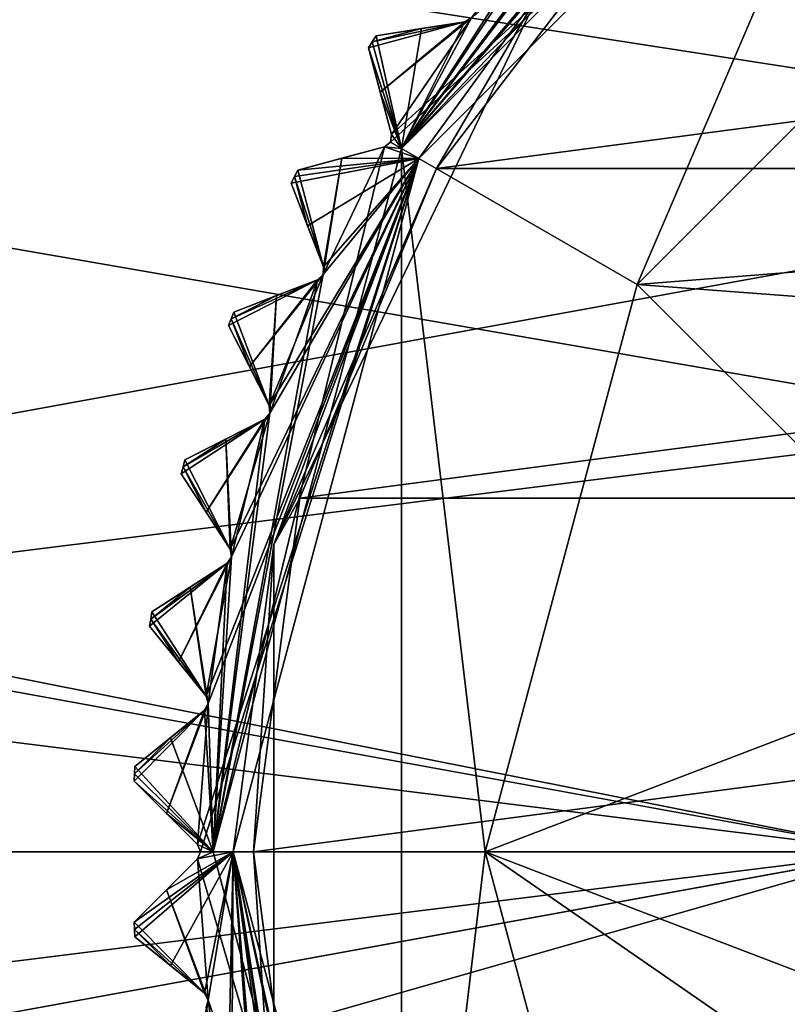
# Model space of a CAD drawing. Header units: millimetres. Extents: x -114 to 114, y -48 to 36.
# Tile 219 of 256: x 55 to 62, y -2 to 8. Entities that reach past the tile are written whole.
import ezdxf

# ---------------------------------------------------------------- set-up
doc = ezdxf.new("R2010")
doc.units = ezdxf.units.MM
doc.header["$LTSCALE"] = 65.185185
for name, color, linetype in [('2', 7, 'CONTINUOUS'), ('2786', 7, 'CONTINUOUS'), ('2841', 7, 'CONTINUOUS'), ('2842', 7, 'CONTINUOUS'), ('2843', 7, 'CONTINUOUS'), ('2844', 7, 'CONTINUOUS'), ('2845', 7, 'CONTINUOUS'), ('2846', 7, 'CONTINUOUS'), ('2847', 7, 'CONTINUOUS'), ('2848', 7, 'CONTINUOUS'), ('2849', 7, 'CONTINUOUS'), ('2850', 7, 'CONTINUOUS'), ('2851', 7, 'CONTINUOUS'), ('2852', 7, 'CONTINUOUS'), ('2853', 7, 'CONTINUOUS'), ('2854', 7, 'CONTINUOUS'), ('2855', 7, 'CONTINUOUS'), ('2857', 7, 'CONTINUOUS'), ('2962', 7, 'CONTINUOUS'), ('2965', 7, 'CONTINUOUS'), ('2966', 7, 'CONTINUOUS'), ('2967', 7, 'CONTINUOUS'), ('2968', 7, 'CONTINUOUS'), ('2969', 7, 'CONTINUOUS'), ('2970', 7, 'CONTINUOUS'), ('2971', 7, 'CONTINUOUS'), ('2972', 7, 'CONTINUOUS'), ('3025', 7, 'CONTINUOUS'), ('3030', 7, 'CONTINUOUS'), ('3033', 7, 'CONTINUOUS'), ('3216', 7, 'CONTINUOUS'), ('3217', 7, 'CONTINUOUS'), ('3219', 7, 'CONTINUOUS'), ('3242', 7, 'CONTINUOUS'), ('3243', 7, 'CONTINUOUS'), ('3244', 7, 'CONTINUOUS'), ('3245', 7, 'CONTINUOUS'), ('3246', 7, 'CONTINUOUS'), ('3304', 7, 'CONTINUOUS')]:
    doc.layers.add(name, color=color, linetype=linetype)

msp = doc.modelspace()

# ---------------------------------------------------------------- linework, layer by layer
at = {"layer": '2', "linetype": 'CONTINUOUS'}
for points in [[(113, 35, 92.5), (-113, 35, 92.5), (72.7254, 6.8475, 92.5), (113, 35, 92.5)], [(-113, 35, 92.5), (63.3, 0, 92.5), (64.6742, 4.2309, 92.5), (-113, 35, 92.5)], [(63.3, 0, 92.5), (-113, 35, 92.5), (25.7254, 6.8475, 92.5), (63.3, 0, 92.5)], [(72.7254, 6.8475, 92.5), (-113, 35, 92.5), (68.2746, 6.8475, 92.5), (72.7254, 6.8475, 92.5)], [(68.2746, 6.8475, 92.5), (-113, 35, 92.5), (64.6742, 4.2309, 92.5), (68.2746, 6.8475, 92.5)], [(29.3258, 4.2309, 92.5), (63.3, 0, 92.5), (25.7254, 6.8475, 92.5), (29.3258, 4.2309, 92.5)], [(30.7, 0, 92.5), (63.3, 0, 92.5), (29.3258, 4.2309, 92.5), (30.7, 0, 92.5)], [(-11.6345, -6.8483, 92.5), (113, -35, 92.5), (-9.8, 0, 92.5), (-11.6345, -6.8483, 92.5)], [(-9.8, 0, 92.5), (113, -35, 92.5), (21.2746, -6.8475, 92.5), (-9.8, 0, 92.5)], [(29.3258, -4.2309, 92.5), (113, -35, 92.5), (30.7, 0, 92.5), (29.3258, -4.2309, 92.5)], [(113, -35, 92.5), (68.2746, -6.8475, 92.5), (30.7, 0, 92.5), (113, -35, 92.5)], [(64.6742, -4.2309, 92.5), (63.3, 0, 92.5), (30.7, 0, 92.5), (64.6742, -4.2309, 92.5)], [(68.2746, -6.8475, 92.5), (64.6742, -4.2309, 92.5), (30.7, 0, 92.5), (68.2746, -6.8475, 92.5)]]:
    msp.add_3dface(points, dxfattribs=at)
at = {"layer": '2786', "linetype": 'CONTINUOUS'}
for points in [[(110.5, 32.5, 90), (-11.6345, 6.8483, 90), (-16.6491, 11.8641, 90), (110.5, 32.5, 90)], [(110.5, 32.5, 90), (-9.8, 0, 90), (-11.6345, 6.8483, 90), (110.5, 32.5, 90)], [(-9.8, 0, 90), (110.5, 32.5, 90), (21.2746, 6.8475, 90), (-9.8, 0, 90)], [(110.5, 32.5, 90), (25.7254, 6.8475, 90), (21.2746, 6.8475, 90), (110.5, 32.5, 90)], [(110.5, 32.5, 90), (29.3258, 4.2309, 90), (25.7254, 6.8475, 90), (110.5, 32.5, 90)], [(110.5, 32.5, 90), (30.7, 0, 90), (29.3258, 4.2309, 90), (110.5, 32.5, 90)], [(110.5, 32.5, 90), (68.2746, 6.8475, 90), (30.7, 0, 90), (110.5, 32.5, 90)], [(68.2746, 6.8475, 90), (64.6742, 4.2309, 90), (30.7, 0, 90), (68.2746, 6.8475, 90)], [(64.6742, 4.2309, 90), (63.3, 0, 90), (30.7, 0, 90), (64.6742, 4.2309, 90)], [(-50.5, -32.5, 90), (63.3, 0, 90), (64.6742, -4.2309, 90), (-50.5, -32.5, 90)], [(63.3, 0, 90), (-50.5, -32.5, 90), (25.7254, -6.8475, 90), (63.3, 0, 90)], [(63.3, 0, 90), (25.7254, -6.8475, 90), (29.3258, -4.2309, 90), (63.3, 0, 90)], [(63.3, 0, 90), (29.3258, -4.2309, 90), (30.7, 0, 90), (63.3, 0, 90)]]:
    msp.add_3dface(points, dxfattribs=at)
at = {"layer": '2841', "linetype": 'CONTINUOUS'}
for points in [[(82.2334, 6.7772, 110), (80.0786, 9.584, 110), (58.7666, 6.7772, 110), (82.2334, 6.7772, 110)], [(58.7666, 6.7772, 110), (80.0786, 9.584, 110), (60.9214, 9.584, 110), (58.7666, 6.7772, 110)], [(83.588, 3.5082, 110), (82.2334, 6.7772, 110), (57.412, 3.5082, 110), (83.588, 3.5082, 110)], [(57.412, 3.5082, 110), (82.2334, 6.7772, 110), (58.7666, 6.7772, 110), (57.412, 3.5082, 110)], [(84.05, 0, 110), (83.588, 3.5082, 110), (56.95, 0, 110), (84.05, 0, 110)], [(56.95, 0, 110), (83.588, 3.5082, 110), (57.412, 3.5082, 110), (56.95, 0, 110)], [(57.412, -3.5082, 110), (84.05, 0, 110), (56.95, 0, 110), (57.412, -3.5082, 110)], [(83.588, -3.5082, 110), (84.05, 0, 110), (57.412, -3.5082, 110), (83.588, -3.5082, 110)]]:
    msp.add_3dface(points, dxfattribs=at)
at = {"layer": '2842', "linetype": 'CONTINUOUS'}
for points in [[(58.4189, 6.9749, 93), (63.5249, 12.081, 93), (60.7572, 5.625, 93), (58.4189, 6.9749, 93)], [(60.7572, 5.625, 93), (63.5249, 12.081, 93), (64.8751, 9.7428, 93), (60.7572, 5.625, 93)], [(56.55, 0, 93), (58.4189, 6.9749, 93), (58.4189, -6.9749, 93), (56.55, 0, 93)], [(58.4189, -6.9749, 93), (58.4189, 6.9749, 93), (59.25, 0, 93), (58.4189, -6.9749, 93)], [(59.25, 0, 93), (58.4189, 6.9749, 93), (60.7572, 5.625, 93), (59.25, 0, 93)], [(60.7572, -5.625, 93), (58.4189, -6.9749, 93), (59.25, 0, 93), (60.7572, -5.625, 93)]]:
    msp.add_3dface(points, dxfattribs=at)
at = {"layer": '2843', "linetype": 'CONTINUOUS'}
for points in [[(55.7702, 0.772, 108.5), (55.7742, 0.8439, 108.5), (55.7702, 0.772, 93.8), (55.7702, 0.772, 108.5)], [(55.7702, 0.772, 93.8), (55.7742, 0.8439, 108.5), (55.7742, 0.8439, 93.8), (55.7702, 0.772, 93.8)], [(55.7666, 0.7, 108.5), (55.7702, 0.772, 108.5), (55.7666, 0.7, 93.8), (55.7666, 0.7, 108.5)], [(55.7666, 0.7, 93.8), (55.7702, 0.772, 108.5), (55.7702, 0.772, 93.8), (55.7666, 0.7, 93.8)]]:
    msp.add_3dface(points, dxfattribs=at)
at = {"layer": '2844', "linetype": 'CONTINUOUS'}
for points in [[(55.7666, 0.7, 108.5), (55.7666, 0.7, 93.8), (56.3959, 0.0707, 109.1457), (55.7666, 0.7, 108.5)], [(56.0875, 0.3791, 108.8326), (55.7666, 0.7, 108.5), (56.3959, 0.0707, 109.1457), (56.0875, 0.3791, 108.8326)], [(56.3959, 0.0707, 109.1457), (55.7666, 0.7, 93.8), (56.0876, 0.379, 93.4674), (56.3959, 0.0707, 109.1457)], [(56.3959, 0.0707, 93.1543), (56.3959, 0.0707, 109.1457), (56.0876, 0.379, 93.4674), (56.3959, 0.0707, 93.1543)]]:
    msp.add_3dface(points, dxfattribs=at)
at = {"layer": '2845', "linetype": 'CONTINUOUS'}
for points in [[(55.7666, -0.7, 93.8), (55.7666, -0.7, 108.5), (56.3959, -0.0707, 93.1543), (55.7666, -0.7, 93.8)], [(56.3959, -0.0707, 93.1543), (55.7666, -0.7, 108.5), (56.0875, -0.3791, 108.8326), (56.3959, -0.0707, 93.1543)], [(56.0875, -0.3791, 93.4675), (55.7666, -0.7, 93.8), (56.3959, -0.0707, 93.1543), (56.0875, -0.3791, 93.4675)], [(56.3959, -0.0707, 109.1457), (56.3959, -0.0707, 93.1543), (56.0875, -0.3791, 108.8326), (56.3959, -0.0707, 109.1457)]]:
    msp.add_3dface(points, dxfattribs=at)
at = {"layer": '2846', "linetype": 'CONTINUOUS'}
for points in [[(56.2061, 1.8835, 108.8326), (55.9205, 2.2362, 108.5), (56.4806, 1.5446, 109.1457), (56.2061, 1.8835, 108.8326)], [(56.4806, 1.5446, 109.1457), (55.9205, 2.2362, 108.5), (55.9205, 2.2362, 93.8), (56.4806, 1.5446, 109.1457)], [(56.2062, 1.8835, 93.4674), (56.4806, 1.5446, 109.1457), (55.9205, 2.2362, 93.8), (56.2062, 1.8835, 93.4674)], [(56.4806, 1.5446, 93.1543), (56.4806, 1.5446, 109.1457), (56.2062, 1.8835, 93.4674), (56.4806, 1.5446, 93.1543)]]:
    msp.add_3dface(points, dxfattribs=at)
at = {"layer": '2847', "linetype": 'CONTINUOUS'}
for points in [[(55.7742, 0.8439, 93.8), (55.7742, 0.8439, 108.5), (56.4658, 1.404, 93.1543), (55.7742, 0.8439, 93.8)], [(56.4658, 1.404, 93.1543), (55.7742, 0.8439, 108.5), (56.1269, 1.1295, 108.8326), (56.4658, 1.404, 93.1543)], [(56.1268, 1.1295, 93.4675), (55.7742, 0.8439, 93.8), (56.4658, 1.404, 93.1543), (56.1268, 1.1295, 93.4675)], [(56.4658, 1.404, 109.1457), (56.4658, 1.404, 93.1543), (56.1269, 1.1295, 108.8326), (56.4658, 1.404, 109.1457)]]:
    msp.add_3dface(points, dxfattribs=at)
at = {"layer": '2848', "linetype": 'CONTINUOUS'}
for points in [[(56.4813, 3.3673, 108.8326), (56.2341, 3.7479, 108.5), (56.7188, 3.0016, 109.1457), (56.4813, 3.3673, 108.8326)], [(56.7188, 3.0016, 109.1457), (56.2341, 3.7479, 108.5), (56.2341, 3.7479, 93.8), (56.7188, 3.0016, 109.1457)], [(56.4813, 3.3673, 93.4674), (56.7188, 3.0016, 109.1457), (56.2341, 3.7479, 93.8), (56.4813, 3.3673, 93.4674)], [(56.7188, 3.0016, 93.1543), (56.7188, 3.0016, 109.1457), (56.4813, 3.3673, 93.4674), (56.7188, 3.0016, 93.1543)]]:
    msp.add_3dface(points, dxfattribs=at)
at = {"layer": '2849', "linetype": 'CONTINUOUS'}
for points in [[(55.943, 2.3785, 93.8), (55.943, 2.3785, 108.5), (56.6894, 2.8632, 93.1543), (55.943, 2.3785, 93.8)], [(56.6894, 2.8632, 93.1543), (55.943, 2.3785, 108.5), (56.3237, 2.6257, 108.8326), (56.6894, 2.8632, 93.1543)], [(56.3236, 2.6257, 93.4675), (55.943, 2.3785, 93.8), (56.6894, 2.8632, 93.1543), (56.3236, 2.6257, 93.4675)], [(56.6894, 2.8632, 109.1457), (56.6894, 2.8632, 93.1543), (56.3237, 2.6257, 108.8326), (56.6894, 2.8632, 109.1457)]]:
    msp.add_3dface(points, dxfattribs=at)
at = {"layer": '2850', "linetype": 'CONTINUOUS'}
for points in [[(56.9101, 4.8142, 108.8326), (56.704, 5.2186, 108.5), (57.1081, 4.4257, 109.1457), (56.9101, 4.8142, 108.8326)], [(57.1081, 4.4257, 109.1457), (56.704, 5.2186, 108.5), (56.704, 5.2186, 93.8), (57.1081, 4.4257, 109.1457)], [(56.9101, 4.8142, 93.4674), (57.1081, 4.4257, 109.1457), (56.704, 5.2186, 93.8), (56.9101, 4.8142, 93.4674)], [(57.1081, 4.4257, 93.1543), (57.1081, 4.4257, 109.1457), (56.9101, 4.8142, 93.4674), (57.1081, 4.4257, 93.1543)]]:
    msp.add_3dface(points, dxfattribs=at)
at = {"layer": '2851', "linetype": 'CONTINUOUS'}
for points in [[(56.2714, 3.8871, 93.8), (56.2714, 3.8871, 108.5), (57.0644, 4.2912, 93.1543), (56.2714, 3.8871, 93.8)], [(57.0644, 4.2912, 93.1543), (56.2714, 3.8871, 108.5), (56.6758, 4.0932, 108.8326), (57.0644, 4.2912, 93.1543)], [(56.6757, 4.0931, 93.4675), (56.2714, 3.8871, 93.8), (57.0644, 4.2912, 93.1543), (56.6757, 4.0931, 93.4675)], [(57.0644, 4.2912, 109.1457), (57.0644, 4.2912, 93.1543), (56.6758, 4.0932, 108.8326), (57.0644, 4.2912, 109.1457)]]:
    msp.add_3dface(points, dxfattribs=at)
at = {"layer": '2852', "linetype": 'CONTINUOUS'}
for points in [[(57.4877, 6.2084, 108.8326), (57.3251, 6.6321, 108.5), (57.644, 5.8012, 109.1457), (57.4877, 6.2084, 108.8326)], [(57.644, 5.8012, 109.1457), (57.3251, 6.6321, 108.5), (57.3251, 6.6321, 93.8), (57.644, 5.8012, 109.1457)], [(57.4878, 6.2083, 93.4674), (57.644, 5.8012, 109.1457), (57.3251, 6.6321, 93.8), (57.4878, 6.2083, 93.4674)], [(57.644, 5.8012, 93.1543), (57.644, 5.8012, 109.1457), (57.4878, 6.2083, 93.4674), (57.644, 5.8012, 93.1543)]]:
    msp.add_3dface(points, dxfattribs=at)
at = {"layer": '2853', "linetype": 'CONTINUOUS'}
for points in [[(56.7557, 5.3531, 93.8), (56.7557, 5.3531, 108.5), (57.5865, 5.6721, 93.1543), (56.7557, 5.3531, 93.8)], [(57.5865, 5.6721, 93.1543), (56.7557, 5.3531, 108.5), (57.1794, 5.5158, 108.8326), (57.5865, 5.6721, 93.1543)], [(57.1793, 5.5158, 93.4675), (56.7557, 5.3531, 93.8), (57.5865, 5.6721, 93.1543), (57.1793, 5.5158, 93.4675)], [(57.5865, 5.6721, 109.1457), (57.5865, 5.6721, 93.1543), (57.1794, 5.5158, 108.8326), (57.5865, 5.6721, 109.1457)]]:
    msp.add_3dface(points, dxfattribs=at)
at = {"layer": '2854', "linetype": 'CONTINUOUS'}
for points in [[(58.208, 7.5345, 108.8326), (58.0905, 7.9729, 108.5), (58.3209, 7.1133, 109.1457), (58.208, 7.5345, 108.8326)], [(58.3209, 7.1133, 109.1457), (58.0905, 7.9729, 108.5), (58.0905, 7.9729, 93.8), (58.3209, 7.1133, 109.1457)], [(58.208, 7.5345, 93.4674), (58.3209, 7.1133, 109.1457), (58.0905, 7.9729, 93.8), (58.208, 7.5345, 93.4674)], [(58.3209, 7.1133, 93.1543), (58.3209, 7.1133, 109.1457), (58.208, 7.5345, 93.4674), (58.3209, 7.1133, 93.1543)]]:
    msp.add_3dface(points, dxfattribs=at)
at = {"layer": '2855', "linetype": 'CONTINUOUS'}
for points in [[(57.3905, 6.7605, 93.8), (57.3905, 6.7605, 108.5), (58.2501, 6.9908, 93.1543), (57.3905, 6.7605, 93.8)], [(58.2501, 6.9908, 93.1543), (57.3905, 6.7605, 108.5), (57.8289, 6.8779, 108.8326), (58.2501, 6.9908, 93.1543)], [(57.8289, 6.8779, 93.4675), (57.3905, 6.7605, 93.8), (58.2501, 6.9908, 93.1543), (57.8289, 6.8779, 93.4675)], [(58.2501, 6.9908, 109.1457), (58.2501, 6.9908, 93.1543), (57.8289, 6.8779, 108.8326), (58.2501, 6.9908, 109.1457)]]:
    msp.add_3dface(points, dxfattribs=at)
at = {"layer": '2857', "linetype": 'CONTINUOUS'}
for points in [[(58.169, 8.0938, 93.8), (58.169, 8.0938, 108.5), (59.048, 8.233, 93.1543), (58.169, 8.0938, 93.8)], [(59.048, 8.233, 93.1543), (58.169, 8.0938, 108.5), (58.6173, 8.1648, 108.8326), (59.048, 8.233, 93.1543)], [(58.6172, 8.1647, 93.4675), (58.169, 8.0938, 93.8), (59.048, 8.233, 93.1543), (58.6172, 8.1647, 93.4675)], [(59.048, 8.233, 109.1457), (59.048, 8.233, 93.1543), (58.6173, 8.1648, 108.8326), (59.048, 8.233, 109.1457)]]:
    msp.add_3dface(points, dxfattribs=at)
at = {"layer": '2962', "linetype": 'CONTINUOUS'}
for points in [[(56.1269, -1.1295, 108.8326), (55.7742, -0.8439, 108.5), (56.4658, -1.404, 109.1457), (56.1269, -1.1295, 108.8326)], [(56.4658, -1.404, 109.1457), (55.7742, -0.8439, 108.5), (55.7742, -0.8439, 93.8), (56.4658, -1.404, 109.1457)], [(56.1269, -1.1295, 93.4674), (56.4658, -1.404, 109.1457), (55.7742, -0.8439, 93.8), (56.1269, -1.1295, 93.4674)], [(56.4658, -1.404, 93.1543), (56.4658, -1.404, 109.1457), (56.1269, -1.1295, 93.4674), (56.4658, -1.404, 93.1543)]]:
    msp.add_3dface(points, dxfattribs=at)
at = {"layer": '2965', "linetype": 'CONTINUOUS'}
for points in [[(63.5249, 12.081, 93), (58.4189, 6.9749, 93), (63.3867, 12.1791, 93.1543), (63.5249, 12.081, 93)], [(63.3867, 12.1791, 93.1543), (58.4189, 6.9749, 93), (62.2271, 11.3868, 93.1248), (63.3867, 12.1791, 93.1543)], [(58.4189, 6.9749, 93), (62.1526, 11.3689, 93.1543), (62.2271, 11.3868, 93.1248), (58.4189, 6.9749, 93)], [(62.1526, 11.3689, 93.1543), (58.4189, 6.9749, 93), (61.0822, 10.4596, 93.1248), (62.1526, 11.3689, 93.1543)], [(58.4189, 6.9749, 93), (61.01, 10.4341, 93.1543), (61.0822, 10.4596, 93.1248), (58.4189, 6.9749, 93)], [(61.01, 10.4341, 93.1543), (58.4189, 6.9749, 93), (60.0404, 9.4179, 93.1248), (61.01, 10.4341, 93.1543)], [(58.4189, 6.9749, 93), (59.9713, 9.3849, 93.1543), (60.0404, 9.4179, 93.1248), (58.4189, 6.9749, 93)], [(59.9713, 9.3849, 93.1543), (58.4189, 6.9749, 93), (59.1133, 8.273, 93.1248), (59.9713, 9.3849, 93.1543)], [(58.4189, 6.9749, 93), (59.048, 8.233, 93.1543), (59.1133, 8.273, 93.1248), (58.4189, 6.9749, 93)], [(58.4189, 6.9749, 93), (58.6172, 8.1647, 93.4675), (59.048, 8.233, 93.1543), (58.4189, 6.9749, 93)], [(58.4189, 6.9749, 93), (58.169, 8.0938, 93.8), (58.6172, 8.1647, 93.4675), (58.4189, 6.9749, 93)], [(58.4189, 6.9749, 93), (58.0905, 7.9729, 93.8), (58.1296, 8.0334, 93.8), (58.4189, 6.9749, 93)], [(58.169, 8.0938, 93.8), (58.4189, 6.9749, 93), (58.1296, 8.0334, 93.8), (58.169, 8.0938, 93.8)], [(58.4189, 6.9749, 93), (58.208, 7.5345, 93.4674), (58.0905, 7.9729, 93.8), (58.4189, 6.9749, 93)], [(58.4189, 6.9749, 93), (58.3209, 7.1133, 93.1543), (58.208, 7.5345, 93.4674), (58.4189, 6.9749, 93)], [(58.4189, 6.9749, 93), (58.2501, 6.9908, 93.1543), (58.3109, 7.0374, 93.1248), (58.4189, 6.9749, 93)], [(58.3209, 7.1133, 93.1543), (58.4189, 6.9749, 93), (58.3109, 7.0374, 93.1248), (58.3209, 7.1133, 93.1543)], [(58.4189, 6.9749, 93), (56.55, 0, 93), (58.2501, 6.9908, 93.1543), (58.4189, 6.9749, 93)], [(58.2501, 6.9908, 93.1543), (56.55, 0, 93), (57.642, 5.7248, 93.1248), (58.2501, 6.9908, 93.1543)], [(57.8289, 6.8779, 93.4675), (58.2501, 6.9908, 93.1543), (57.642, 5.7248, 93.1248), (57.8289, 6.8779, 93.4675)], [(57.644, 5.8012, 93.1543), (57.3905, 6.7605, 93.8), (57.8289, 6.8779, 93.4675), (57.644, 5.8012, 93.1543)], [(57.644, 5.8012, 93.1543), (57.8289, 6.8779, 93.4675), (57.642, 5.7248, 93.1248), (57.644, 5.8012, 93.1543)], [(57.3905, 6.7605, 93.8), (57.644, 5.8012, 93.1543), (57.3577, 6.6964, 93.8), (57.3905, 6.7605, 93.8)], [(57.4878, 6.2083, 93.4674), (57.3251, 6.6321, 93.8), (57.3577, 6.6964, 93.8), (57.4878, 6.2083, 93.4674)], [(57.644, 5.8012, 93.1543), (57.4878, 6.2083, 93.4674), (57.3577, 6.6964, 93.8), (57.644, 5.8012, 93.1543)], [(56.55, 0, 93), (57.5865, 5.6721, 93.1543), (57.642, 5.7248, 93.1248), (56.55, 0, 93)], [(57.5865, 5.6721, 93.1543), (56.55, 0, 93), (57.1141, 4.3494, 93.1248), (57.5865, 5.6721, 93.1543)], [(57.1793, 5.5158, 93.4675), (57.5865, 5.6721, 93.1543), (57.1141, 4.3494, 93.1248), (57.1793, 5.5158, 93.4675)], [(57.1081, 4.4257, 93.1543), (56.7557, 5.3531, 93.8), (57.1793, 5.5158, 93.4675), (57.1081, 4.4257, 93.1543)], [(57.1081, 4.4257, 93.1543), (57.1793, 5.5158, 93.4675), (57.1141, 4.3494, 93.1248), (57.1081, 4.4257, 93.1543)], [(56.9101, 4.8142, 93.4674), (56.704, 5.2186, 93.8), (56.7297, 5.2859, 93.8), (56.9101, 4.8142, 93.4674)], [(56.7557, 5.3531, 93.8), (57.1081, 4.4257, 93.1543), (56.7297, 5.2859, 93.8), (56.7557, 5.3531, 93.8)], [(57.1081, 4.4257, 93.1543), (56.9101, 4.8142, 93.4674), (56.7297, 5.2859, 93.8), (57.1081, 4.4257, 93.1543)], [(56.55, 0, 93), (57.0644, 4.2912, 93.1543), (57.1141, 4.3494, 93.1248), (56.55, 0, 93)], [(57.0644, 4.2912, 93.1543), (56.55, 0, 93), (56.7328, 2.9264, 93.1248), (57.0644, 4.2912, 93.1543)], [(56.6757, 4.0931, 93.4675), (57.0644, 4.2912, 93.1543), (56.7328, 2.9264, 93.1248), (56.6757, 4.0931, 93.4675)], [(56.7188, 3.0016, 93.1543), (56.2714, 3.8871, 93.8), (56.6757, 4.0931, 93.4675), (56.7188, 3.0016, 93.1543)], [(56.7188, 3.0016, 93.1543), (56.6757, 4.0931, 93.4675), (56.7328, 2.9264, 93.1248), (56.7188, 3.0016, 93.1543)], [(56.4813, 3.3673, 93.4674), (56.2341, 3.7479, 93.8), (56.2526, 3.8176, 93.8), (56.4813, 3.3673, 93.4674)], [(56.2714, 3.8871, 93.8), (56.7188, 3.0016, 93.1543), (56.2526, 3.8176, 93.8), (56.2714, 3.8871, 93.8)], [(56.7188, 3.0016, 93.1543), (56.4813, 3.3673, 93.4674), (56.2526, 3.8176, 93.8), (56.7188, 3.0016, 93.1543)], [(56.3236, 2.6257, 93.4675), (56.6894, 2.8632, 93.1543), (56.5023, 1.4713, 93.1248), (56.3236, 2.6257, 93.4675)], [(56.6894, 2.8632, 93.1543), (56.55, 0, 93), (56.5023, 1.4713, 93.1248), (56.6894, 2.8632, 93.1543)], [(56.55, 0, 93), (56.6894, 2.8632, 93.1543), (56.7328, 2.9264, 93.1248), (56.55, 0, 93)], [(56.4806, 1.5446, 93.1543), (55.943, 2.3785, 93.8), (56.3236, 2.6257, 93.4675), (56.4806, 1.5446, 93.1543)], [(56.4806, 1.5446, 93.1543), (56.3236, 2.6257, 93.4675), (56.5023, 1.4713, 93.1248), (56.4806, 1.5446, 93.1543)], [(55.943, 2.3785, 93.8), (56.4806, 1.5446, 93.1543), (55.9316, 2.3074, 93.8), (55.943, 2.3785, 93.8)], [(56.2062, 1.8835, 93.4674), (55.9205, 2.2362, 93.8), (55.9316, 2.3074, 93.8), (56.2062, 1.8835, 93.4674)], [(56.4806, 1.5446, 93.1543), (56.2062, 1.8835, 93.4674), (55.9316, 2.3074, 93.8), (56.4806, 1.5446, 93.1543)], [(56.55, 0, 93), (56.4658, 1.404, 93.1543), (56.5023, 1.4713, 93.1248), (56.55, 0, 93)], [(56.55, 0, 93), (56.1268, 1.1295, 93.4675), (56.4658, 1.404, 93.1543), (56.55, 0, 93)], [(56.55, 0, 93), (55.7742, 0.8439, 93.8), (56.1268, 1.1295, 93.4675), (56.55, 0, 93)], [(56.55, 0, 93), (55.7702, 0.772, 93.8), (55.7742, 0.8439, 93.8), (56.55, 0, 93)], [(56.55, 0, 93), (55.7666, 0.7, 93.8), (55.7702, 0.772, 93.8), (56.55, 0, 93)], [(55.7666, 0.7, 93.8), (56.55, 0, 93), (56.0876, 0.379, 93.4674), (55.7666, 0.7, 93.8)], [(56.55, 0, 93), (56.3959, 0.0707, 93.1543), (56.0876, 0.379, 93.4674), (56.55, 0, 93)], [(56.3959, 0.0707, 93.1543), (56.55, 0, 93), (56.4252, 0, 93.1248), (56.3959, 0.0707, 93.1543)], [(56.55, 0, 93), (58.4189, -6.9749, 93), (56.3959, -0.0707, 93.1543), (56.55, 0, 93)], [(56.55, 0, 93), (56.3959, -0.0707, 93.1543), (56.4252, 0, 93.1248), (56.55, 0, 93)], [(56.0875, -0.3791, 93.4675), (56.3959, -0.0707, 93.1543), (56.5023, -1.4712, 93.1248), (56.0875, -0.3791, 93.4675)], [(56.3959, -0.0707, 93.1543), (58.4189, -6.9749, 93), (56.5023, -1.4712, 93.1248), (56.3959, -0.0707, 93.1543)], [(55.7666, -0.7, 93.8), (56.0875, -0.3791, 93.4675), (56.4658, -1.404, 93.1543), (55.7666, -0.7, 93.8)], [(56.4658, -1.404, 93.1543), (56.0875, -0.3791, 93.4675), (56.5023, -1.4712, 93.1248), (56.4658, -1.404, 93.1543)], [(55.7666, -0.7, 93.8), (56.4658, -1.404, 93.1543), (55.7702, -0.772, 93.8), (55.7666, -0.7, 93.8)], [(56.4658, -1.404, 93.1543), (56.1269, -1.1295, 93.4674), (55.7702, -0.772, 93.8), (56.4658, -1.404, 93.1543)], [(56.1269, -1.1295, 93.4674), (55.7742, -0.8439, 93.8), (55.7702, -0.772, 93.8), (56.1269, -1.1295, 93.4674)], [(58.4189, -6.9749, 93), (56.4806, -1.5446, 93.1543), (56.5023, -1.4712, 93.1248), (58.4189, -6.9749, 93)]]:
    msp.add_3dface(points, dxfattribs=at)
at = {"layer": '2966', "linetype": 'CONTINUOUS'}
for points in [[(56.3959, 0.0707, 109.1457), (56.3959, 0.0707, 93.1543), (56.4252, 0, 93.1248), (56.3959, 0.0707, 109.1457)], [(56.3959, 0.0707, 109.1457), (56.4252, 0, 93.1248), (56.4252, 0, 109.1752), (56.3959, 0.0707, 109.1457)], [(56.3959, -0.0707, 93.1543), (56.3959, -0.0707, 109.1457), (56.4252, 0, 109.1752), (56.3959, -0.0707, 93.1543)], [(56.4252, 0, 93.1248), (56.3959, -0.0707, 93.1543), (56.4252, 0, 109.1752), (56.4252, 0, 93.1248)]]:
    msp.add_3dface(points, dxfattribs=at)
at = {"layer": '2967', "linetype": 'CONTINUOUS'}
for points in [[(56.4658, 1.404, 93.1543), (56.4658, 1.404, 109.1457), (56.5023, 1.4713, 109.1752), (56.4658, 1.404, 93.1543)], [(56.5023, 1.4713, 93.1248), (56.4658, 1.404, 93.1543), (56.5023, 1.4713, 109.1752), (56.5023, 1.4713, 93.1248)], [(56.4806, 1.5446, 109.1457), (56.4806, 1.5446, 93.1543), (56.5023, 1.4713, 93.1248), (56.4806, 1.5446, 109.1457)], [(56.4806, 1.5446, 109.1457), (56.5023, 1.4713, 93.1248), (56.5023, 1.4713, 109.1752), (56.4806, 1.5446, 109.1457)]]:
    msp.add_3dface(points, dxfattribs=at)
at = {"layer": '2968', "linetype": 'CONTINUOUS'}
for points in [[(56.7188, 3.0016, 109.1457), (56.7188, 3.0016, 93.1543), (56.7328, 2.9264, 93.1248), (56.7188, 3.0016, 109.1457)], [(56.7188, 3.0016, 109.1457), (56.7328, 2.9264, 93.1248), (56.7328, 2.9264, 109.1752), (56.7188, 3.0016, 109.1457)], [(56.6894, 2.8632, 93.1543), (56.6894, 2.8632, 109.1457), (56.7328, 2.9264, 109.1752), (56.6894, 2.8632, 93.1543)], [(56.7328, 2.9264, 93.1248), (56.6894, 2.8632, 93.1543), (56.7328, 2.9264, 109.1752), (56.7328, 2.9264, 93.1248)]]:
    msp.add_3dface(points, dxfattribs=at)
at = {"layer": '2969', "linetype": 'CONTINUOUS'}
for points in [[(57.1081, 4.4257, 109.1457), (57.1081, 4.4257, 93.1543), (57.1141, 4.3494, 93.1248), (57.1081, 4.4257, 109.1457)], [(57.1081, 4.4257, 109.1457), (57.1141, 4.3494, 93.1248), (57.1141, 4.3494, 109.1752), (57.1081, 4.4257, 109.1457)], [(57.0644, 4.2912, 93.1543), (57.0644, 4.2912, 109.1457), (57.1141, 4.3494, 109.1752), (57.0644, 4.2912, 93.1543)], [(57.1141, 4.3494, 93.1248), (57.0644, 4.2912, 93.1543), (57.1141, 4.3494, 109.1752), (57.1141, 4.3494, 93.1248)]]:
    msp.add_3dface(points, dxfattribs=at)
at = {"layer": '2970', "linetype": 'CONTINUOUS'}
for points in [[(57.644, 5.8012, 109.1457), (57.644, 5.8012, 93.1543), (57.642, 5.7248, 93.1248), (57.644, 5.8012, 109.1457)], [(57.644, 5.8012, 109.1457), (57.642, 5.7248, 93.1248), (57.642, 5.7248, 109.1752), (57.644, 5.8012, 109.1457)], [(57.5865, 5.6721, 93.1543), (57.5865, 5.6721, 109.1457), (57.642, 5.7248, 109.1752), (57.5865, 5.6721, 93.1543)], [(57.642, 5.7248, 93.1248), (57.5865, 5.6721, 93.1543), (57.642, 5.7248, 109.1752), (57.642, 5.7248, 93.1248)]]:
    msp.add_3dface(points, dxfattribs=at)
at = {"layer": '2971', "linetype": 'CONTINUOUS'}
for points in [[(58.2501, 6.9908, 93.1543), (58.2501, 6.9908, 109.1457), (58.3109, 7.0374, 109.1752), (58.2501, 6.9908, 93.1543)], [(58.3109, 7.0374, 93.1248), (58.2501, 6.9908, 93.1543), (58.3109, 7.0374, 109.1752), (58.3109, 7.0374, 93.1248)], [(58.3209, 7.1133, 109.1457), (58.3209, 7.1133, 93.1543), (58.3109, 7.0374, 93.1248), (58.3209, 7.1133, 109.1457)], [(58.3209, 7.1133, 109.1457), (58.3109, 7.0374, 93.1248), (58.3109, 7.0374, 109.1752), (58.3209, 7.1133, 109.1457)]]:
    msp.add_3dface(points, dxfattribs=at)
at = {"layer": '2972', "linetype": 'CONTINUOUS'}
for points in [[(59.048, 8.233, 93.1543), (59.048, 8.233, 109.1457), (59.1133, 8.273, 109.1752), (59.048, 8.233, 93.1543)], [(59.1133, 8.273, 93.1248), (59.048, 8.233, 93.1543), (59.1133, 8.273, 109.1752), (59.1133, 8.273, 93.1248)]]:
    msp.add_3dface(points, dxfattribs=at)
at = {"layer": '3025', "linetype": 'CONTINUOUS'}
for points in [[(56.4658, -1.404, 109.1457), (56.4658, -1.404, 93.1543), (56.5023, -1.4712, 93.1248), (56.4658, -1.404, 109.1457)], [(56.4658, -1.404, 109.1457), (56.5023, -1.4712, 93.1248), (56.5023, -1.4712, 109.1752), (56.4658, -1.404, 109.1457)], [(56.4806, -1.5446, 93.1543), (56.4806, -1.5446, 109.1457), (56.5023, -1.4712, 109.1752), (56.4806, -1.5446, 93.1543)], [(56.5023, -1.4712, 93.1248), (56.4806, -1.5446, 93.1543), (56.5023, -1.4712, 109.1752), (56.5023, -1.4712, 93.1248)]]:
    msp.add_3dface(points, dxfattribs=at)
at = {"layer": '3030', "linetype": 'CONTINUOUS'}
for points in [[(60.7572, 5.625, 93.5), (64.8751, 9.7428, 93.5), (70.5, 6.4, 93.5), (60.7572, 5.625, 93.5)], [(66.7381, 5.1776, 93.5), (60.7572, 5.625, 93.5), (70.5, 6.4, 93.5), (66.7381, 5.1776, 93.5)], [(59.25, 0, 93.5), (60.7572, 5.625, 93.5), (64.4132, 1.9776, 93.5), (59.25, 0, 93.5)], [(64.4132, 1.9776, 93.5), (60.7572, 5.625, 93.5), (66.7381, 5.1776, 93.5), (64.4132, 1.9776, 93.5)], [(64.4132, -1.9776, 93.5), (59.25, 0, 93.5), (64.4132, 1.9776, 93.5), (64.4132, -1.9776, 93.5)], [(60.7572, -5.625, 93.5), (59.25, 0, 93.5), (66.7381, -5.1776, 93.5), (60.7572, -5.625, 93.5)], [(66.7381, -5.1776, 93.5), (59.25, 0, 93.5), (64.4132, -1.9776, 93.5), (66.7381, -5.1776, 93.5)]]:
    msp.add_3dface(points, dxfattribs=at)
at = {"layer": '3033', "linetype": 'CONTINUOUS'}
for points in [[(60.7572, 5.625, 93), (64.8751, 9.7428, 93), (60.7572, 5.625, 93.5), (60.7572, 5.625, 93)], [(64.8751, 9.7428, 93), (64.8751, 9.7428, 93.5), (60.7572, 5.625, 93.5), (64.8751, 9.7428, 93)], [(59.25, 0, 93), (60.7572, 5.625, 93), (59.25, 0, 93.5), (59.25, 0, 93)], [(60.7572, 5.625, 93), (60.7572, 5.625, 93.5), (59.25, 0, 93.5), (60.7572, 5.625, 93)], [(60.7572, -5.625, 93), (59.25, 0, 93), (60.7572, -5.625, 93.5), (60.7572, -5.625, 93)], [(59.25, 0, 93), (59.25, 0, 93.5), (60.7572, -5.625, 93.5), (59.25, 0, 93)]]:
    msp.add_3dface(points, dxfattribs=at)
at = {"layer": '3216', "linetype": 'CONTINUOUS'}
for points in [[(58.3209, 7.1133, 109.1457), (58.3109, 7.0374, 109.1752), (63.625, 11.9078, 109.5), (58.3209, 7.1133, 109.1457)], [(63.625, 11.9078, 109.5), (58.3109, 7.0374, 109.1752), (58.5922, 6.875, 109.5), (63.625, 11.9078, 109.5)], [(59.1133, 8.273, 109.1752), (58.3209, 7.1133, 109.1457), (63.625, 11.9078, 109.5), (59.1133, 8.273, 109.1752)], [(58.0905, 7.9729, 108.5), (58.208, 7.5345, 108.8326), (59.048, 8.233, 109.1457), (58.0905, 7.9729, 108.5)], [(58.0905, 7.9729, 108.5), (59.048, 8.233, 109.1457), (58.1296, 8.0334, 108.5), (58.0905, 7.9729, 108.5)], [(59.048, 8.233, 109.1457), (58.6173, 8.1648, 108.8326), (58.1296, 8.0334, 108.5), (59.048, 8.233, 109.1457)], [(58.208, 7.5345, 108.8326), (58.3209, 7.1133, 109.1457), (59.1133, 8.273, 109.1752), (58.208, 7.5345, 108.8326)], [(59.048, 8.233, 109.1457), (58.208, 7.5345, 108.8326), (59.1133, 8.273, 109.1752), (59.048, 8.233, 109.1457)], [(58.6173, 8.1648, 108.8326), (58.169, 8.0938, 108.5), (58.1296, 8.0334, 108.5), (58.6173, 8.1648, 108.8326)], [(58.3109, 7.0374, 109.1752), (58.2501, 6.9908, 109.1457), (58.5922, 6.875, 109.5), (58.3109, 7.0374, 109.1752)], [(58.2501, 6.9908, 109.1457), (57.8289, 6.8779, 108.8326), (58.5922, 6.875, 109.5), (58.2501, 6.9908, 109.1457)], [(56.3959, 0.0707, 109.1457), (56.4252, 0, 109.1752), (58.5922, 6.875, 109.5), (56.3959, 0.0707, 109.1457)], [(56.5023, 1.4713, 109.1752), (56.3959, 0.0707, 109.1457), (58.5922, 6.875, 109.5), (56.5023, 1.4713, 109.1752)], [(58.5922, 6.875, 109.5), (56.4252, 0, 109.1752), (56.75, 0, 109.5), (58.5922, 6.875, 109.5)], [(56.4806, 1.5446, 109.1457), (56.5023, 1.4713, 109.1752), (58.5922, 6.875, 109.5), (56.4806, 1.5446, 109.1457)], [(56.7328, 2.9264, 109.1752), (56.4806, 1.5446, 109.1457), (58.5922, 6.875, 109.5), (56.7328, 2.9264, 109.1752)], [(56.7188, 3.0016, 109.1457), (56.7328, 2.9264, 109.1752), (58.5922, 6.875, 109.5), (56.7188, 3.0016, 109.1457)], [(57.1141, 4.3494, 109.1752), (56.7188, 3.0016, 109.1457), (58.5922, 6.875, 109.5), (57.1141, 4.3494, 109.1752)], [(57.1081, 4.4257, 109.1457), (57.1141, 4.3494, 109.1752), (58.5922, 6.875, 109.5), (57.1081, 4.4257, 109.1457)], [(57.642, 5.7248, 109.1752), (57.1081, 4.4257, 109.1457), (58.5922, 6.875, 109.5), (57.642, 5.7248, 109.1752)], [(57.3251, 6.6321, 108.5), (57.4877, 6.2084, 108.8326), (58.5922, 6.875, 109.5), (57.3251, 6.6321, 108.5)], [(57.3577, 6.6964, 108.5), (57.3251, 6.6321, 108.5), (58.5922, 6.875, 109.5), (57.3577, 6.6964, 108.5)], [(57.3905, 6.7605, 108.5), (57.3577, 6.6964, 108.5), (58.5922, 6.875, 109.5), (57.3905, 6.7605, 108.5)], [(57.8289, 6.8779, 108.8326), (57.3905, 6.7605, 108.5), (58.5922, 6.875, 109.5), (57.8289, 6.8779, 108.8326)], [(57.4877, 6.2084, 108.8326), (57.644, 5.8012, 109.1457), (58.5922, 6.875, 109.5), (57.4877, 6.2084, 108.8326)], [(57.644, 5.8012, 109.1457), (57.642, 5.7248, 109.1752), (58.5922, 6.875, 109.5), (57.644, 5.8012, 109.1457)], [(56.704, 5.2186, 108.5), (56.9101, 4.8142, 108.8326), (57.5865, 5.6721, 109.1457), (56.704, 5.2186, 108.5)], [(56.704, 5.2186, 108.5), (57.5865, 5.6721, 109.1457), (56.7297, 5.2859, 108.5), (56.704, 5.2186, 108.5)], [(57.5865, 5.6721, 109.1457), (57.1794, 5.5158, 108.8326), (56.7297, 5.2859, 108.5), (57.5865, 5.6721, 109.1457)], [(56.9101, 4.8142, 108.8326), (57.1081, 4.4257, 109.1457), (57.642, 5.7248, 109.1752), (56.9101, 4.8142, 108.8326)], [(57.5865, 5.6721, 109.1457), (56.9101, 4.8142, 108.8326), (57.642, 5.7248, 109.1752), (57.5865, 5.6721, 109.1457)], [(57.1794, 5.5158, 108.8326), (56.7557, 5.3531, 108.5), (56.7297, 5.2859, 108.5), (57.1794, 5.5158, 108.8326)], [(56.4813, 3.3673, 108.8326), (56.7188, 3.0016, 109.1457), (57.1141, 4.3494, 109.1752), (56.4813, 3.3673, 108.8326)], [(57.0644, 4.2912, 109.1457), (56.4813, 3.3673, 108.8326), (57.1141, 4.3494, 109.1752), (57.0644, 4.2912, 109.1457)], [(56.2341, 3.7479, 108.5), (56.4813, 3.3673, 108.8326), (57.0644, 4.2912, 109.1457), (56.2341, 3.7479, 108.5)], [(56.2341, 3.7479, 108.5), (57.0644, 4.2912, 109.1457), (56.2526, 3.8176, 108.5), (56.2341, 3.7479, 108.5)], [(57.0644, 4.2912, 109.1457), (56.6758, 4.0932, 108.8326), (56.2526, 3.8176, 108.5), (57.0644, 4.2912, 109.1457)], [(56.6758, 4.0932, 108.8326), (56.2714, 3.8871, 108.5), (56.2526, 3.8176, 108.5), (56.6758, 4.0932, 108.8326)], [(55.9205, 2.2362, 108.5), (56.2061, 1.8835, 108.8326), (56.6894, 2.8632, 109.1457), (55.9205, 2.2362, 108.5)], [(55.9205, 2.2362, 108.5), (56.6894, 2.8632, 109.1457), (55.9316, 2.3074, 108.5), (55.9205, 2.2362, 108.5)], [(56.6894, 2.8632, 109.1457), (56.3237, 2.6257, 108.8326), (55.9316, 2.3074, 108.5), (56.6894, 2.8632, 109.1457)], [(56.2061, 1.8835, 108.8326), (56.4806, 1.5446, 109.1457), (56.7328, 2.9264, 109.1752), (56.2061, 1.8835, 108.8326)], [(56.6894, 2.8632, 109.1457), (56.2061, 1.8835, 108.8326), (56.7328, 2.9264, 109.1752), (56.6894, 2.8632, 109.1457)], [(56.3237, 2.6257, 108.8326), (55.943, 2.3785, 108.5), (55.9316, 2.3074, 108.5), (56.3237, 2.6257, 108.8326)], [(56.0875, 0.3791, 108.8326), (56.3959, 0.0707, 109.1457), (56.5023, 1.4713, 109.1752), (56.0875, 0.3791, 108.8326)], [(56.4658, 1.404, 109.1457), (56.0875, 0.3791, 108.8326), (56.5023, 1.4713, 109.1752), (56.4658, 1.404, 109.1457)], [(55.7702, 0.772, 108.5), (55.7666, 0.7, 108.5), (56.4658, 1.404, 109.1457), (55.7702, 0.772, 108.5)], [(55.7666, 0.7, 108.5), (56.0875, 0.3791, 108.8326), (56.4658, 1.404, 109.1457), (55.7666, 0.7, 108.5)], [(55.7702, 0.772, 108.5), (56.4658, 1.404, 109.1457), (56.1269, 1.1295, 108.8326), (55.7702, 0.772, 108.5)], [(55.7742, 0.8439, 108.5), (55.7702, 0.772, 108.5), (56.1269, 1.1295, 108.8326), (55.7742, 0.8439, 108.5)], [(56.0875, -0.3791, 108.8326), (55.7666, -0.7, 108.5), (56.75, 0, 109.5), (56.0875, -0.3791, 108.8326)], [(55.7666, -0.7, 108.5), (55.7702, -0.772, 108.5), (56.75, 0, 109.5), (55.7666, -0.7, 108.5)], [(55.7702, -0.772, 108.5), (55.7742, -0.8439, 108.5), (56.75, 0, 109.5), (55.7702, -0.772, 108.5)], [(55.7742, -0.8439, 108.5), (56.1269, -1.1295, 108.8326), (56.75, 0, 109.5), (55.7742, -0.8439, 108.5)], [(56.3959, -0.0707, 109.1457), (56.0875, -0.3791, 108.8326), (56.75, 0, 109.5), (56.3959, -0.0707, 109.1457)], [(56.1269, -1.1295, 108.8326), (56.4658, -1.404, 109.1457), (56.75, 0, 109.5), (56.1269, -1.1295, 108.8326)], [(56.4252, 0, 109.1752), (56.3959, -0.0707, 109.1457), (56.75, 0, 109.5), (56.4252, 0, 109.1752)], [(56.4658, -1.404, 109.1457), (56.5023, -1.4712, 109.1752), (56.75, 0, 109.5), (56.4658, -1.404, 109.1457)], [(56.5023, -1.4712, 109.1752), (56.6894, -2.8632, 109.1457), (56.75, 0, 109.5), (56.5023, -1.4712, 109.1752)], [(56.6894, -2.8632, 109.1457), (56.7328, -2.9263, 109.1752), (56.75, 0, 109.5), (56.6894, -2.8632, 109.1457)], [(56.7328, -2.9263, 109.1752), (57.0644, -4.2912, 109.1457), (56.75, 0, 109.5), (56.7328, -2.9263, 109.1752)], [(58.2501, -6.9908, 109.1457), (58.3108, -7.0374, 109.1752), (56.75, 0, 109.5), (58.2501, -6.9908, 109.1457)], [(57.642, -5.7247, 109.1752), (58.2501, -6.9908, 109.1457), (56.75, 0, 109.5), (57.642, -5.7247, 109.1752)], [(57.5865, -5.6721, 109.1457), (57.642, -5.7247, 109.1752), (56.75, 0, 109.5), (57.5865, -5.6721, 109.1457)], [(57.1141, -4.3493, 109.1752), (57.5865, -5.6721, 109.1457), (56.75, 0, 109.5), (57.1141, -4.3493, 109.1752)], [(57.0644, -4.2912, 109.1457), (57.1141, -4.3493, 109.1752), (56.75, 0, 109.5), (57.0644, -4.2912, 109.1457)], [(56.75, 0, 109.5), (58.3108, -7.0374, 109.1752), (58.5922, -6.875, 109.5), (56.75, 0, 109.5)], [(56.3237, -2.6257, 108.8326), (56.6894, -2.8632, 109.1457), (56.5023, -1.4712, 109.1752), (56.3237, -2.6257, 108.8326)], [(56.4806, -1.5446, 109.1457), (56.3237, -2.6257, 108.8326), (56.5023, -1.4712, 109.1752), (56.4806, -1.5446, 109.1457)]]:
    msp.add_3dface(points, dxfattribs=at)
at = {"layer": '3217', "linetype": 'CONTINUOUS'}
for points in [[(63.625, 11.9078, 109.5), (58.5922, 6.875, 109.5), (63.625, 11.9078, 109.8), (63.625, 11.9078, 109.5)], [(63.625, 11.9078, 109.8), (58.5922, 6.875, 109.5), (58.5922, 6.875, 109.8), (63.625, 11.9078, 109.8)], [(58.5922, 6.875, 109.5), (56.75, 0, 109.5), (58.5922, 6.875, 109.8), (58.5922, 6.875, 109.5)], [(58.5922, 6.875, 109.8), (56.75, 0, 109.5), (56.75, 0, 109.8), (58.5922, 6.875, 109.8)], [(56.75, 0, 109.5), (58.5922, -6.875, 109.5), (56.75, 0, 109.8), (56.75, 0, 109.5)], [(56.75, 0, 109.8), (58.5922, -6.875, 109.5), (58.5922, -6.875, 109.8), (56.75, 0, 109.8)]]:
    msp.add_3dface(points, dxfattribs=at)
at = {"layer": '3219', "linetype": 'CONTINUOUS'}
for points in [[(63.625, 11.9078, 109.8), (58.5922, 6.875, 109.8), (59.7956, 8.5365, 109.9414), (63.625, 11.9078, 109.8)], [(58.7666, 6.7772, 110), (60.9214, 9.584, 110), (59.7956, 8.5365, 109.9414), (58.7666, 6.7772, 110)], [(57.1519, 3.0466, 109.9414), (58.7666, 6.7772, 110), (59.7956, 8.5365, 109.9414), (57.1519, 3.0466, 109.9414)], [(58.5922, 6.875, 109.8), (57.1519, 3.0466, 109.9414), (59.7956, 8.5365, 109.9414), (58.5922, 6.875, 109.8)], [(58.5922, 6.875, 109.8), (56.75, 0, 109.8), (57.1519, 3.0466, 109.9414), (58.5922, 6.875, 109.8)], [(57.412, 3.5082, 110), (58.7666, 6.7772, 110), (57.1519, 3.0466, 109.9414), (57.412, 3.5082, 110)], [(56.95, 0, 110), (57.412, 3.5082, 110), (57.1519, 3.0466, 109.9414), (56.95, 0, 110)], [(56.75, 0, 109.8), (57.1519, -3.0466, 109.9414), (57.1519, 3.0466, 109.9414), (56.75, 0, 109.8)], [(57.1519, -3.0466, 109.9414), (56.95, 0, 110), (57.1519, 3.0466, 109.9414), (57.1519, -3.0466, 109.9414)], [(56.75, 0, 109.8), (58.5922, -6.875, 109.8), (57.1519, -3.0466, 109.9414), (56.75, 0, 109.8)], [(57.412, -3.5082, 110), (56.95, 0, 110), (57.1519, -3.0466, 109.9414), (57.412, -3.5082, 110)]]:
    msp.add_3dface(points, dxfattribs=at)
at = {"layer": '3242', "linetype": 'CONTINUOUS'}
for points in [[(55.943, 2.3785, 108.5), (55.943, 2.3785, 93.8), (55.9316, 2.3074, 93.8), (55.943, 2.3785, 108.5)], [(55.943, 2.3785, 108.5), (55.9316, 2.3074, 93.8), (55.9316, 2.3074, 108.5), (55.943, 2.3785, 108.5)], [(55.9205, 2.2362, 93.8), (55.9205, 2.2362, 108.5), (55.9316, 2.3074, 108.5), (55.9205, 2.2362, 93.8)], [(55.9316, 2.3074, 93.8), (55.9205, 2.2362, 93.8), (55.9316, 2.3074, 108.5), (55.9316, 2.3074, 93.8)]]:
    msp.add_3dface(points, dxfattribs=at)
at = {"layer": '3243', "linetype": 'CONTINUOUS'}
for points in [[(56.2341, 3.7479, 93.8), (56.2341, 3.7479, 108.5), (56.2526, 3.8176, 108.5), (56.2341, 3.7479, 93.8)], [(56.2526, 3.8176, 93.8), (56.2341, 3.7479, 93.8), (56.2526, 3.8176, 108.5), (56.2526, 3.8176, 93.8)], [(56.2714, 3.8871, 108.5), (56.2714, 3.8871, 93.8), (56.2526, 3.8176, 93.8), (56.2714, 3.8871, 108.5)], [(56.2714, 3.8871, 108.5), (56.2526, 3.8176, 93.8), (56.2526, 3.8176, 108.5), (56.2714, 3.8871, 108.5)]]:
    msp.add_3dface(points, dxfattribs=at)
at = {"layer": '3244', "linetype": 'CONTINUOUS'}
for points in [[(56.704, 5.2186, 93.8), (56.704, 5.2186, 108.5), (56.7297, 5.2859, 108.5), (56.704, 5.2186, 93.8)], [(56.7297, 5.2859, 93.8), (56.704, 5.2186, 93.8), (56.7297, 5.2859, 108.5), (56.7297, 5.2859, 93.8)], [(56.7557, 5.3531, 108.5), (56.7557, 5.3531, 93.8), (56.7297, 5.2859, 93.8), (56.7557, 5.3531, 108.5)], [(56.7557, 5.3531, 108.5), (56.7297, 5.2859, 93.8), (56.7297, 5.2859, 108.5), (56.7557, 5.3531, 108.5)]]:
    msp.add_3dface(points, dxfattribs=at)
at = {"layer": '3245', "linetype": 'CONTINUOUS'}
for points in [[(57.3905, 6.7605, 108.5), (57.3905, 6.7605, 93.8), (57.3577, 6.6964, 93.8), (57.3905, 6.7605, 108.5)], [(57.3905, 6.7605, 108.5), (57.3577, 6.6964, 93.8), (57.3577, 6.6964, 108.5), (57.3905, 6.7605, 108.5)], [(57.3251, 6.6321, 93.8), (57.3251, 6.6321, 108.5), (57.3577, 6.6964, 108.5), (57.3251, 6.6321, 93.8)], [(57.3577, 6.6964, 93.8), (57.3251, 6.6321, 93.8), (57.3577, 6.6964, 108.5), (57.3577, 6.6964, 93.8)]]:
    msp.add_3dface(points, dxfattribs=at)
at = {"layer": '3246', "linetype": 'CONTINUOUS'}
for points in [[(58.0905, 7.9729, 93.8), (58.0905, 7.9729, 108.5), (58.1296, 8.0334, 108.5), (58.0905, 7.9729, 93.8)], [(58.1296, 8.0334, 93.8), (58.0905, 7.9729, 93.8), (58.1296, 8.0334, 108.5), (58.1296, 8.0334, 93.8)], [(58.169, 8.0938, 108.5), (58.169, 8.0938, 93.8), (58.1296, 8.0334, 93.8), (58.169, 8.0938, 108.5)], [(58.169, 8.0938, 108.5), (58.1296, 8.0334, 93.8), (58.1296, 8.0334, 108.5), (58.169, 8.0938, 108.5)]]:
    msp.add_3dface(points, dxfattribs=at)
at = {"layer": '3304', "linetype": 'CONTINUOUS'}
for points in [[(55.7666, -0.7, 108.5), (55.7666, -0.7, 93.8), (55.7702, -0.772, 93.8), (55.7666, -0.7, 108.5)], [(55.7666, -0.7, 108.5), (55.7702, -0.772, 93.8), (55.7702, -0.772, 108.5), (55.7666, -0.7, 108.5)], [(55.7742, -0.8439, 93.8), (55.7742, -0.8439, 108.5), (55.7702, -0.772, 108.5), (55.7742, -0.8439, 93.8)], [(55.7702, -0.772, 93.8), (55.7742, -0.8439, 93.8), (55.7702, -0.772, 108.5), (55.7702, -0.772, 93.8)]]:
    msp.add_3dface(points, dxfattribs=at)

doc.saveas('drawing.dxf')
